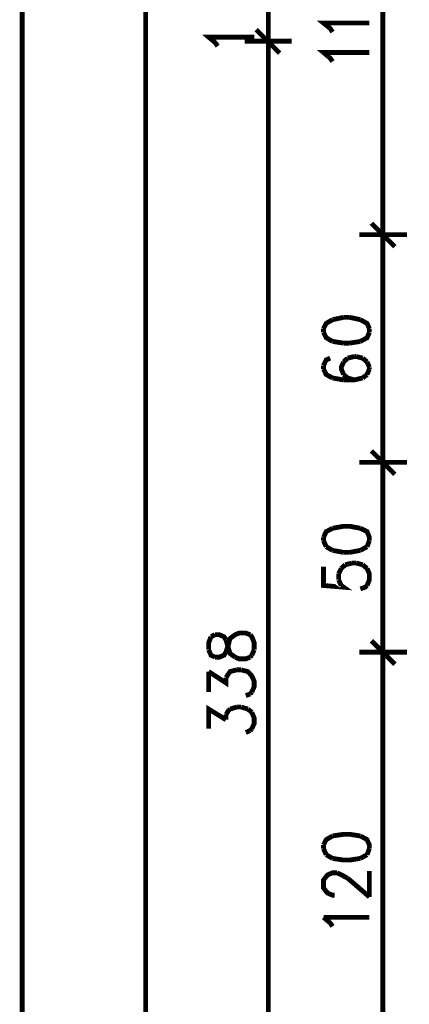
# Model space of a CAD drawing. Header units: millimetres. Extents: x -14047 to 49934, y -21523 to 14989.
# Tile 63 of 256: x -27 to 76, y 5712 to 5972. Entities that reach past the tile are written whole.
import ezdxf

# ---------------------------------------------------------------- set-up
doc = ezdxf.new("R2010")
doc.units = ezdxf.units.MM
doc.layers.add('P', color=7, linetype='Continuous')

msp = doc.modelspace()

# ---------------------------------------------------------------- linework, layer by layer
at = {"layer": 'P', "const_width": 1.27}
for points in [[(-26.039, 5287.871), (-26.039, 6925.771)], [(6.502, 5299.95), (6.502, 6913.868)], [(68.933, 5915.817), (68.933, 6028.072)], [(38.777, 5965.995), (38.777, 5977.899)], [(55.71, 5968.375), (55.09, 5969.345), (53.325, 5970.755), (65.409, 5970.755)], [(25.464, 5964.67), (24.754, 5965.64), (23.079, 5967.05), (35.073, 5967.05)], [(41.777, 5962.821), (35.603, 5968.99)], [(41.777, 5962.821), (35.603, 5968.99)], [(38.777, 5963.79), (38.777, 5968.2)], [(38.777, 5963.79), (38.777, 5968.2)], [(44.952, 5965.995), (32.603, 5965.995)], [(44.952, 5965.995), (32.603, 5965.995)], [(38.777, 5628.871), (38.777, 5965.025)], [(38.777, 5965.025), (38.777, 5964.23)], [(55.71, 5960.616), (55.09, 5961.496), (53.325, 5962.996), (65.409, 5962.996)], [(72.108, 5911.847), (65.939, 5918.022)], [(65.939, 5918.022), (72.108, 5911.847)], [(75.282, 5915.022), (62.764, 5915.022)], [(62.764, 5915.022), (75.282, 5915.022)], [(68.933, 5912.817), (68.933, 5917.052)], [(68.933, 5917.052), (68.933, 5912.817)], [(68.933, 5855.855), (68.933, 5914.052)], [(55.71, 5892.625), (54.035, 5891.655), (53.325, 5890.245)], [(58.62, 5893.245), (55.71, 5892.625)], [(60.204, 5893.245), (58.62, 5893.245)], [(63.029, 5892.625), (60.204, 5893.245)], [(65.409, 5890.245), (64.789, 5891.655), (63.029, 5892.625)], [(53.325, 5890.245), (53.325, 5889.275)], [(53.325, 5889.275), (54.035, 5887.866), (55.71, 5886.896)], [(63.029, 5886.896), (64.789, 5887.866), (65.409, 5889.275)], [(65.409, 5889.275), (65.409, 5890.245)], [(55.71, 5886.896), (58.62, 5886.451)], [(58.62, 5886.451), (60.204, 5886.451)], [(60.204, 5886.451), (63.029, 5886.896)], [(55.09, 5882.486), (54.035, 5882.041), (53.325, 5880.547)], [(58.62, 5881.517), (58, 5880.102), (58, 5879.662), (58.62, 5878.162)], [(59.675, 5882.486), (58.62, 5881.517)], [(61.439, 5882.926), (59.675, 5882.486)], [(61.969, 5882.926), (61.439, 5882.926)], [(63.644, 5882.486), (61.969, 5882.926)], [(64.789, 5881.517), (63.644, 5882.486)], [(65.409, 5880.102), (64.789, 5881.517)], [(53.325, 5880.547), (53.325, 5879.662)], [(53.325, 5879.662), (54.035, 5878.162), (55.71, 5877.282)], [(64.789, 5878.162), (65.409, 5879.662)], [(65.409, 5879.662), (65.409, 5880.102)], [(55.71, 5877.282), (58.62, 5876.752)], [(58.62, 5878.162), (59.675, 5877.282)], [(58.62, 5876.752), (61.439, 5876.752), (63.644, 5877.282)], [(59.675, 5877.282), (61.439, 5876.752)], [(63.644, 5877.282), (64.789, 5878.162)], [(72.108, 5851.886), (65.939, 5858.06)], [(65.939, 5858.06), (72.108, 5851.886)], [(75.282, 5855.06), (62.764, 5855.06)], [(62.764, 5855.06), (75.282, 5855.06)], [(68.933, 5852.765), (68.933, 5857.265)], [(68.933, 5857.265), (68.933, 5852.765)], [(68.933, 5805.852), (68.933, 5854.09)], [(55.71, 5837.687), (54.035, 5836.808), (53.325, 5835.308)], [(63.029, 5837.687), (60.204, 5838.217), (58.62, 5838.217), (55.71, 5837.687)], [(65.409, 5834.423), (65.409, 5835.308), (64.789, 5836.808), (63.029, 5837.687)], [(53.325, 5835.308), (53.325, 5834.423)], [(53.325, 5834.423), (54.035, 5832.838)], [(64.789, 5832.838), (65.409, 5834.423)], [(54.035, 5832.838), (55.71, 5831.868)], [(55.71, 5831.868), (58.62, 5831.338)], [(60.204, 5831.338), (63.029, 5831.868)], [(63.029, 5831.868), (64.789, 5832.838)], [(58.62, 5831.338), (60.204, 5831.338)], [(53.325, 5827.549), (53.325, 5822.609), (58.62, 5822.17), (58, 5822.609)], [(57.295, 5825.694), (58, 5827.104)], [(58, 5827.104), (59.06, 5828.074)], [(59.06, 5828.074), (60.824, 5828.519)], [(60.824, 5828.519), (61.969, 5828.519)], [(61.969, 5828.519), (63.644, 5828.074)], [(63.644, 5828.074), (64.789, 5827.104)], [(64.789, 5827.104), (65.409, 5825.694), (65.409, 5824.109), (64.789, 5822.609)], [(57.295, 5824.109), (57.295, 5825.694)], [(58, 5822.609), (57.295, 5824.109)], [(64.789, 5822.609), (64.349, 5822.17), (63.029, 5821.725)], [(23.699, 5809.116), (23.079, 5807.531), (23.079, 5805.677)], [(24.754, 5809.646), (23.699, 5809.116)], [(27.664, 5808.236), (27.139, 5809.116), (25.904, 5809.646), (24.754, 5809.646)], [(27.664, 5805.147), (28.284, 5807.087), (28.724, 5808.676), (30.049, 5809.646), (31.103, 5810.086), (32.868, 5810.086), (34.013, 5809.646)], [(34.013, 5809.646), (34.458, 5809.116), (35.073, 5807.531), (35.073, 5805.677)], [(28.284, 5806.117), (27.664, 5808.236)], [(30.049, 5803.737), (28.724, 5804.707), (28.284, 5806.117)], [(72.108, 5801.887), (65.939, 5808.056)], [(65.939, 5808.056), (72.108, 5801.887)], [(68.933, 5802.767), (68.933, 5807.267)], [(68.933, 5807.267), (68.933, 5802.767)], [(23.079, 5805.677), (23.699, 5804.267), (24.754, 5803.737)], [(24.754, 5803.737), (25.904, 5803.737), (27.139, 5804.267), (27.664, 5805.147)], [(34.013, 5803.737), (32.868, 5803.297), (31.103, 5803.297), (30.049, 5803.737)], [(34.458, 5804.267), (34.013, 5803.737)], [(35.073, 5805.677), (34.458, 5804.267)], [(75.282, 5805.062), (62.764, 5805.062)], [(62.764, 5805.062), (75.282, 5805.062)], [(68.933, 5685.838), (68.933, 5804.092)], [(23.079, 5794.568), (23.079, 5799.948)], [(23.079, 5799.948), (27.664, 5796.948), (27.664, 5798.358)], [(27.664, 5798.358), (28.284, 5799.328)], [(28.284, 5799.328), (28.724, 5799.948), (30.488, 5800.387)], [(30.488, 5800.387), (31.633, 5800.387)], [(31.633, 5800.387), (33.398, 5799.948), (34.458, 5798.798), (35.073, 5797.388), (35.073, 5795.978), (34.458, 5794.568)], [(34.013, 5794.038), (32.868, 5793.598)], [(34.458, 5794.568), (34.013, 5794.038)], [(23.079, 5784.865), (23.079, 5790.069), (27.664, 5787.249)], [(28.724, 5790.069), (30.488, 5790.599)], [(30.488, 5790.599), (31.633, 5790.599)], [(31.633, 5790.599), (33.398, 5790.069)], [(27.664, 5788.659), (28.284, 5789.629), (28.724, 5790.069)], [(27.664, 5787.249), (27.664, 5788.659)], [(33.398, 5790.069), (34.458, 5789.189)], [(34.458, 5789.189), (35.073, 5787.689), (35.073, 5786.279), (34.458, 5784.865)], [(34.013, 5784.425), (32.868, 5783.895)], [(34.458, 5784.865), (34.013, 5784.425)], [(55.71, 5756.648), (54.035, 5755.678), (53.325, 5754.269)], [(63.029, 5756.648), (60.204, 5757.088), (58.62, 5757.088), (55.71, 5756.648)], [(65.409, 5753.299), (65.409, 5754.269), (64.789, 5755.678), (63.029, 5756.648)], [(53.325, 5754.269), (53.325, 5753.299)], [(53.325, 5753.299), (54.035, 5751.709)], [(54.035, 5751.709), (55.71, 5750.739)], [(63.029, 5750.739), (64.789, 5751.709)], [(64.789, 5751.709), (65.409, 5753.299)], [(55.71, 5750.739), (58.62, 5750.299), (60.204, 5750.299), (63.029, 5750.739)], [(56.235, 5741.04), (55.71, 5741.04), (54.475, 5741.57), (54.035, 5742.01), (53.325, 5742.98), (53.325, 5745.01), (54.035, 5745.98), (54.475, 5746.42), (55.71, 5746.95), (56.855, 5746.95)], [(56.855, 5746.95), (58, 5746.42), (59.675, 5745.535)], [(65.409, 5740.6), (65.409, 5747.39)], [(59.675, 5745.535), (65.409, 5740.6)], [(55.71, 5732.837), (55.09, 5733.721), (53.325, 5735.221)], [(53.325, 5735.221), (65.409, 5735.221)]]:
    msp.add_lwpolyline(points, dxfattribs=at)

doc.saveas('drawing.dxf')
